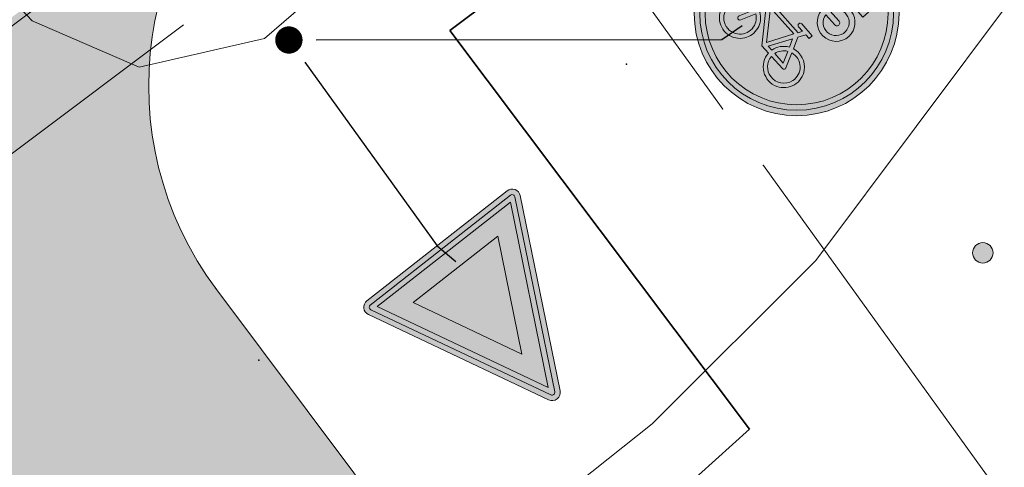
# Model space of a CAD drawing. Header units: metres. Extents: x 163628 to 168255, y 402691 to 405367.
# Tile 53 of 256: x 164804.68 to 164811.89, y 403554.81 to 403558.09. Entities that reach past the tile are written whole.
import ezdxf
from ezdxf import colors
from ezdxf.entities.mleader import LeaderData, LeaderLine
from ezdxf.math import Vec2, Vec3

# ---------------------------------------------------------------- set-up
doc = ezdxf.new("R2010")
doc.units = ezdxf.units.M
doc.layers.add('X-CA190022.004-UO-ARC_Arcering$0$N-WE-VH-VERHARDING_ASFALT_ZWART-OPBOUW 1', color=250, linetype='Continuous', lineweight=0, transparency=0.5)
for name, color, linetype, lineweight in [('X-CA190022.004-UO-BBM_bebording bebakening markering_v0.1$0$N-WE-VW-VERKEERSTEKEN_BORD_B-S', 7, 'Continuous', 25), ('X-CA190022.004-UO-BBM_bebording bebakening markering_v0.1$0$N-WE-VW-VERKEERSTEKEN_BORD_G-S', 7, 'Continuous', 25), ('X-CA190022.004-UO-BBM_bebording bebakening markering_v0.1$0$VERKEERSBORDPAAL', 7, 'Continuous', 25), ('X-CA190022.004-UO-BBM_bebording bebakening markering_v0.1$0$X-XX-AL-T25', 7, 'Continuous', 25), ('X-CA190022.004-UO-DTM inmeting_v0.1$0$B-WE-IE-MEUBILAIR_WEGMEUBILAIR-S', 246, 'Continuous', 0), ('X-CA190022.004-UO-DTM inmeting_v0.1$0$B-WE-OG-HOOGTEPUNT-S', 246, 'Continuous', 0), ('X-CA190022.004-UO-DTM inmeting_v0.1$0$B-WE-VH-VERHARDING_ASFALT-G', 246, 'Continuous', 0), ('X-CA190022.004-UO-DWM_Snelfietsroute$0$N-WE-VH-KANTVERHARDING-G', 7, 'Continuous', 20), ('X-CA190022.004-UO-DWM_Snelfietsroute$0$N-WE-VW-MARKERING_DWARS_DRIEHOEK_5050-G', 7, 'X-CA190022.004-UO-DWM_Snelfietsroute$0$VW-HAAIETAND50-L-N', 20), ('X-CA190022.004-UO-DWM_Snelfietsroute$0$N-WE-VW-MARKERING_DWARS_OVERSTEEK_BLOKSTREEP50-G', 7, 'X-CA190022.004-UO-DWM_Snelfietsroute$0$VW-BLOK50-N', 20), ('X-CA190022.004-UO-GZM_Werkgrens_v0.1$0$N-WE-KG-GRENS_SYSTEEMGRENS-G', 7, 'X-CA190022.004-UO-GZM_Werkgrens_v0.1$0$KG-OG', 35), ('X-CA190022.004-UO-KAD_Percelen$0$B-WE-KG-GRENS_PERCEEL-GV', 150, 'Continuous', 9)]:
    doc.layers.add(name, color=color, linetype=linetype, lineweight=lineweight)
doc.layers.add('X-CA190022.004-UO-DTM inmeting_v0.1$0$X-XX-AL-MEETPUNT-S', color=246, linetype='Continuous', lineweight=0, plot=False)
doc.styles.add('X-CA190022.004-UO-BBM_bebording bebakening markering_v0.1$0$NLCS-ISO-M200-T25', font='NLCS-ISO.ttf', dxfattribs={"height": 0.5})
doc.linetypes.add('X-CA190022.004-UO-DWM_Snelfietsroute$0$VW-BLOK50-N', pattern='A,0,-0.5,[148,NLCS.SHX,S=1,R=0,X=-0.5,Y=0],-0.5', length=1)
doc.linetypes.add('X-CA190022.004-UO-DWM_Snelfietsroute$0$VW-HAAIETAND50-L-N', pattern='A,0,-0.5,[150,NLCS.SHX,S=1,R=0,X=-0.625,Y=-0.25],-0.5', length=1)
doc.linetypes.add('X-CA190022.004-UO-GZM_Werkgrens_v0.1$0$KG-OG', pattern='A,5.5,-1.5,[2,NLCS.SHX,S=0.5,R=0,X=0,Y=0],-1.5', length=8.5)

# ---------------------------------------------------------------- blocks, each defined once
blk = doc.blocks.new('X-CA190022.004-UO-DTM inmeting_v0.1$0$punt')
at = {"color": 0, "lineweight": -2}
blk.add_line((0, 0), (0, 0), dxfattribs=at)
blk = doc.blocks.new('X-CA190022.004-UO-DTM inmeting_v0.1$0$SOG-HOOGTEPUNT-SO')
for p, q in [((-0.5, 0), (0.5, 0)), ((0, 0.5), (0, -0.5))]:
    blk.add_line(p, q)
blk = doc.blocks.new('X-CA190022.004-UO-DTM inmeting_v0.1$0$SIE-WEG_PAAL_ALGEMEEN_TYPE_01')
h = blk.add_hatch(color=256)
edge = h.paths.add_edge_path()
edge.add_arc((2.273736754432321e-16, 0), 0.1875, 0, 360)
at = {"ltscale": 0.5}
blk.add_circle((2.273736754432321e-16, 0), 0.1875, dxfattribs=at)
blk = doc.blocks.new('X-CA190022.004-UO-BBM_bebording bebakening markering_v0.1$0$_Dot')
at = {"color": 0, "linetype": 'ByBlock', "const_width": 0.5}
blk.add_lwpolyline([(-0.25, 0, 1), (0.25, 0, 1)], format="xyb", close=True, dxfattribs=at)
blk = doc.blocks.new('X-CA190022.004-UO-BBM_bebording bebakening markering_v0.1$0$N-SVW-VERKEERSTEKEN_BORD_B06-SO')
at = {"true_color": 0xff0000}
h = blk.add_hatch(color=1, dxfattribs=at)
h.dxf.hatch_style = 1
h.paths.add_polyline_path([(-3.532917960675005, 3.130425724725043), (-0.2683281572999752, -3.398753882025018, 0.2840790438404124), (-1.034694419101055e-16, -3.564589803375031), (-7.897650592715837e-17, -3.36458980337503, -0.2840790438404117), (-0.08944271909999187, -3.309311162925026), (-3.354032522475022, 3.219868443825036, -0.55753651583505), (-3.26458980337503, 3.364589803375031), (7.451103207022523e-16, 3.36458980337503), (7.140921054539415e-16, 3.56458980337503), (-3.26458980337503, 3.564589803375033, 0.5575365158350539)])
at = {"true_color": 0xffffff}
h = blk.add_hatch(color=7, dxfattribs=at)
h.dxf.hatch_style = 1
h.paths.add_polyline_path([(-0.08944271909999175, -3.309311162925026, 0.2840790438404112), (-1.89998808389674e-16, -3.36458980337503), (-3.724130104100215e-16, -3.04098300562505), (-3.10278640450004, 3.164589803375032), (3.875504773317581e-16, 3.164589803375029), (4.120434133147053e-16, 3.36458980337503), (-3.26458980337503, 3.364589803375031, 0.5575365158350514), (-3.354032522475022, 3.219868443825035)])
at = {"true_color": 0xff0000}
h = blk.add_hatch(color=1, dxfattribs=at)
h.dxf.hatch_style = 1
h.paths.add_polyline_path([(7.451103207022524e-16, 3.364589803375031), (3.264589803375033, 3.36458980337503, -0.5575365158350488), (3.354032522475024, 3.219868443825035), (0.08944271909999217, -3.309311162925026, -0.2840790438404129), (-7.897650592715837e-17, -3.36458980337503), (-1.034694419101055e-16, -3.564589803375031, 0.2840790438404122), (0.2683281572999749, -3.398753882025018), (3.532917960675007, 3.130425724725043, 0.5575365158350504), (3.264589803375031, 3.56458980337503), (7.696032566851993e-16, 3.56458980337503)])
at = {"true_color": 0xffffff}
h = blk.add_hatch(color=7, dxfattribs=at)
h.dxf.hatch_style = 1
h.paths.add_polyline_path([(-1.503684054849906e-16, -3.040983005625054), (-1.89998808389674e-16, -3.36458980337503, 0.2840790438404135), (0.08944271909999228, -3.309311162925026), (3.354032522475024, 3.219868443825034, 0.5575365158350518), (3.264589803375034, 3.36458980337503), (6.340880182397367e-16, 3.364589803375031), (6.095950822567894e-16, 3.164589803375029), (3.102786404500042, 3.164589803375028)])
at = {"true_color": 0xff0000}
h = blk.add_hatch(color=1, dxfattribs=at)
h.dxf.hatch_style = 1
h.paths.add_polyline_path([(-3.93461030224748e-17, -3.040983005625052), (1.523414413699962e-16, -1.475735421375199), (-1.970162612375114, 2.46458980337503), (6.348921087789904e-16, 2.46458980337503), (7.206173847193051e-16, 3.164589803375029), (-3.102786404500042, 3.164589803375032)], flags=17)
h = blk.add_hatch(color=1, dxfattribs=at)
h.dxf.hatch_style = 1
h.paths.add_polyline_path([(1.616504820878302e-17, -3.040983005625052), (3.102786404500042, 3.164589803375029), (7.761285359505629e-16, 3.164589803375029), (7.459144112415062e-16, 2.46458980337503), (1.970162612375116, 2.464589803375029), (1.523414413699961e-16, -1.4757354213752)], flags=17)
at = {"true_color": 0xffffff}
h = blk.add_hatch(color=7, dxfattribs=at)
h.dxf.hatch_style = 1
h.paths.add_polyline_path([(2.220446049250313e-16, -1.475735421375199), (1.970162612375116, 2.46458980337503), (-1.970162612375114, 2.464589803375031)])
at = {"color": 1, "lineweight": 0, "true_color": 0xff0000}
blk.add_lwpolyline([(-3.532917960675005, 3.130425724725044), (-0.2683281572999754, -3.398753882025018, 0.6180339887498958), (0.2683281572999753, -3.398753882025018), (3.532917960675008, 3.130425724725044, 0.5575365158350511), (3.26458980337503, 3.56458980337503), (-3.26458980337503, 3.564589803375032, 0.5575365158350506)], format="xyb", close=True, dxfattribs=at)
at = {"color": 7, "lineweight": 0, "true_color": 0xffffff}
blk.add_lwpolyline([(-3.354032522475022, 3.219868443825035), (-0.08944271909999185, -3.309311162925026, 0.6180339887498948), (0.08944271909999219, -3.309311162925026), (3.354032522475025, 3.219868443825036, 0.5575365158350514), (3.264589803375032, 3.36458980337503), (-3.26458980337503, 3.364589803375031, 0.5575365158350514)], format="xyb", close=True, dxfattribs=at)
for points in [[(-3.102786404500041, 3.164589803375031), (1.96576289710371e-16, -3.040983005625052), (3.102786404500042, 3.164589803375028)], [(-1.970162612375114, 2.46458980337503), (3.882638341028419e-16, -1.475735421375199), (1.970162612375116, 2.464589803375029)]]:
    blk.add_lwpolyline(points, close=True, dxfattribs=at)
blk = doc.blocks.new('X-CA190022.004-UO-BBM_bebording bebakening markering_v0.1$0$N-SVW-VERKEERSTEKEN_BORD_G12A-SO')
at = {"true_color": 0x007dc8}
h = blk.add_hatch(color=152, dxfattribs=at)
h.dxf.hatch_style = 1
h.paths.add_polyline_path([(3.356918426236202, 1.154815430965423), (3.546040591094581, 1.219875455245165, 0.5778775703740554), (-2.833352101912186, 2.456545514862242), (-2.682239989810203, 2.325529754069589, -0.5778775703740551)])
h = blk.add_hatch(color=152, dxfattribs=at)
h.dxf.hatch_style = 1
h.paths.add_polyline_path([(-3.35, 0, 1), (3.35, 0, 1)])
h.paths.add_polyline_path([(-0.05489022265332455, 1.663209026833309), (-0.2368011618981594, 1.958814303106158, 0.2553060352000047), (-0.3137206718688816, 2.000828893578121), (-0.7132546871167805, 2.000828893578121), (-0.6119572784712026, 2.237174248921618, -0.3183027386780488), (-0.4769093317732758, 2.332838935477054), (-0.2574392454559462, 2.332838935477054), (-0.2574392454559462, 2.546676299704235), (-0.5331907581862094, 2.546676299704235, 0.3213273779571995), (-0.7639033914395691, 2.411628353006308), (-1.157804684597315, 1.528161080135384), (-1.287219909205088, 1.550646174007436), (-1.287219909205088, 1.719490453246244, 0.1068023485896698), (-1.664245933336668, 1.651943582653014), (-1.591112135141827, 1.494364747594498, 0.6710616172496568), (-1.655304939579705, 0.2490095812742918, 0.9483494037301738), (-0.9608425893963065, 1.449348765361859), (-0.8201619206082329, 1.775726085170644), (-0.2524832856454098, 0.8483395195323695, 0.2610761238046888), (-0.09990620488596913, 0.7628435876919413), (0.5247306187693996, 0.7628435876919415, 0.9315490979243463), (1.903419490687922, 0.8585082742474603, 0.9228273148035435), (0.5303633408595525, 0.9710711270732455), (0.00124606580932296, 0.9710710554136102, -0.2552017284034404), (-0.12239129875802, 1.038572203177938), (-0.2236887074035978, 1.196151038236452), (-0.04952293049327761, 1.572598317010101, 0.2513456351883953)], flags=16)
h.paths.add_polyline_path([(-1.234402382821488, 1.333895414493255), (-1.443895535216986, 0.8789584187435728, 1), (-1.254757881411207, 0.7918627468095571), (-1.045264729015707, 1.246799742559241, -0.8633696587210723), (-1.520287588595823, 0.4252713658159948, -0.929508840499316)], flags=0)
h.paths.add_polyline_path([(0.5190978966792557, 2.000828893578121), (1.717722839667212, 2.000828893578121), (1.717722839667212, 1.719490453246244), (1.16621981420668, 1.719490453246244, 0.1366086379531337), (0.7054305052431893, 1.559138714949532, -0.4856487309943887), (0.5866447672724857, 1.584396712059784), (0.4433471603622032, 1.890461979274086, -0.5265277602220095)], flags=16)
h.paths.add_polyline_path([(-0.5556418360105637, 0.04230770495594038), (-0.3305959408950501, 0.04254207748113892), (-0.3305959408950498, -0.1149909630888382), (-0.5275580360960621, -0.1149909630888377, 0.3458606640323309), (-0.6513101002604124, -0.1901433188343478), (-0.7413954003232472, -0.4301486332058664), (0.564113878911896, -0.4301486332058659), (0.6372934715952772, -0.2725697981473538), (0.4122135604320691, -0.2725697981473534, -1), (0.4122135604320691, -0.1149909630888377), (0.9917886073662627, -0.1149909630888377), (0.9917886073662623, -0.2725697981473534), (0.8060919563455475, -0.2725697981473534), (0.6823094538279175, -0.5482984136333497), (0.8904911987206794, -0.9534422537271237, -0.3180092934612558), (1.737378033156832, -1.177270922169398, -0.4761740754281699), (1.514794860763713, -2.321085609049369, -0.5293484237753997), (0.4009481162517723, -1.735657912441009), (0.04077446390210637, -1.735657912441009), (-0.8539353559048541, -0.7452605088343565), (-0.9327247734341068, -0.975973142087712, -0.427470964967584), (-0.5950982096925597, -2.017348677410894, -0.4733002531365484), (-1.738981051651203, -2.240034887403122, -0.7942654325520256), (-1.079015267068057, -0.9196917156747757), (-0.8089193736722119, -0.148787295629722, -0.3343475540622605)], flags=16)
h.paths.add_polyline_path([(1.689078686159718, 0.8832194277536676, -0.929508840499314), (0.7441778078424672, 0.7628435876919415), (1.245032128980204, 0.7628435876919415, 1), (1.245032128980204, 0.9710711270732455), (0.7441778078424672, 0.9710711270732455, -0.8633696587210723)], flags=0)
h.paths.add_polyline_path([(-0.7864113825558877, -0.5820489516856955), (0.4909800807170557, -0.5820489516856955), (0.06330535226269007, -1.527430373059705)], flags=0)
h.paths.add_polyline_path([(-1.135296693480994, -1.07727055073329), (-1.332258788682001, -1.634360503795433, 1.053204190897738), (-1.180312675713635, -1.679376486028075), (-0.988983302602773, -1.12791925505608, -0.5422541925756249), (-0.8795759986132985, -2.11751120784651, -0.6326380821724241), (-1.855575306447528, -1.6568455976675, -0.4799026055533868)], flags=0)
h.paths.add_polyline_path([(0.5979102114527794, -0.7283623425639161), (0.7498105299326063, -1.020989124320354, 0.2341669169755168), (0.4009481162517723, -1.578079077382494), (0.2096187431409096, -1.578079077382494)], flags=0)
h.paths.add_polyline_path([(0.8229901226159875, -1.167302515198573), (1.036804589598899, -1.578079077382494), (0.564113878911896, -1.578079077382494, -0.2160576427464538)], flags=0)
h.paths.add_polyline_path([(0.9636707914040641, -1.094122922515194, -0.5642606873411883), (1.744430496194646, -1.74783627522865, -0.3964878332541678), (1.099204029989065, -2.250804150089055, -0.3501344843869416), (0.564113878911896, -1.735657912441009), (1.166219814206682, -1.735657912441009, 0.5661508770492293), (1.233766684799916, -1.623095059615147)], flags=0)
at = {"true_color": 0xffffff}
h = blk.add_hatch(color=7, dxfattribs=at)
h.dxf.hatch_style = 1
h.paths.add_polyline_path([(-2.682239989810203, 2.325529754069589), (-2.531127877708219, 2.194513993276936, -0.5778775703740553), (3.167796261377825, 1.089755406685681), (3.356918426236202, 1.154815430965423, 0.5778775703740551)])
h = blk.add_hatch(color=7, dxfattribs=at)
h.dxf.hatch_style = 1
h.paths.add_polyline_path([(-0.05489022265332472, 1.663209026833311), (-0.2368011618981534, 1.958814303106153, 0.2553060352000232), (-0.3137206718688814, 2.000828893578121), (-0.713254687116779, 2.00082889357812), (-0.6119572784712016, 2.237174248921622, -0.3183027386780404), (-0.4769093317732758, 2.332838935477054), (-0.257439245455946, 2.332838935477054), (-0.257439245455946, 2.546676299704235), (-0.5331907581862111, 2.546676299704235, 0.3213273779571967), (-0.7639033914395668, 2.411628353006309), (-1.157804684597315, 1.528161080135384), (-1.287219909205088, 1.550646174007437), (-1.287219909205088, 1.719490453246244, 0.1068023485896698), (-1.664245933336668, 1.651943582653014), (-1.591112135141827, 1.494364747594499, 0.671061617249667), (-1.65530493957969, 0.2490095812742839, 0.9483494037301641), (-0.9608425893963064, 1.449348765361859), (-0.8201619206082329, 1.775726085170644), (-0.2518065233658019, 0.8472428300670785, 0.2591533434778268), (-0.09990620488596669, 0.7628435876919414), (0.5247306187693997, 0.7628435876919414, 0.9315490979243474), (1.903419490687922, 0.8585082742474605, 0.9228273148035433), (0.5303633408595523, 0.9710711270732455), (0.001391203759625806, 0.9710711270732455, -0.2554646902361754), (-0.1223912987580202, 1.038572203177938), (-0.2236887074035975, 1.196151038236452), (-0.04925750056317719, 1.573177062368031, 0.2495832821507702)])
h.paths.add_polyline_path([(-1.520287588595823, 0.425271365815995, -0.9295088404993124), (-1.234402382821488, 1.333895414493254), (-1.443895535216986, 0.8789584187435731, 1), (-1.254757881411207, 0.7918627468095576), (-1.045264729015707, 1.246799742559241, -0.8633696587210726)], flags=16)
h.paths.add_polyline_path([(1.689078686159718, 0.8832194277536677, -0.9295088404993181), (0.744177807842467, 0.7628435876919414), (1.245032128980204, 0.7628435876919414, 1), (1.245032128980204, 0.9710711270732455), (0.744177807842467, 0.9710711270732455, -0.8633696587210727)], flags=16)
at = {"true_color": 0x007dc8}
h = blk.add_hatch(color=152, dxfattribs=at)
h.dxf.hatch_style = 1
h.paths.add_polyline_path([(-2.682239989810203, 2.325529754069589), (-2.833352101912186, 2.456545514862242, 0.1804943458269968), (-3.75, 0, 0.4142135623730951), (0, -3.75), (0, -3.55, -0.4142135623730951), (-3.55, 0, -0.1804943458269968)])
at = {"true_color": 0xffffff}
h = blk.add_hatch(color=7, dxfattribs=at)
h.dxf.hatch_style = 1
h.paths.add_polyline_path([(-3.35, 0, -0.1804943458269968), (-2.531127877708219, 2.194513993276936), (-2.682239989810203, 2.325529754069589, 0.1804943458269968), (-3.55, 0, 0.4142135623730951), (0, -3.55), (0, -3.35, -0.4142135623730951)])
h = blk.add_hatch(color=7, dxfattribs=at)
h.dxf.hatch_style = 1
h.paths.add_polyline_path([(1.166219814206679, 1.719490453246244), (1.717722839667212, 1.719490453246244), (1.717722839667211, 2.000828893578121), (0.5190978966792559, 2.000828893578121, 0.5721557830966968), (0.4481691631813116, 1.880162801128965), (0.5866447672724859, 1.584396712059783, 0.4363209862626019), (0.6951614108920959, 1.551910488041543, -0.1401265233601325)])
at = {"true_color": 0x007dc8}
h = blk.add_hatch(color=152, dxfattribs=at)
h.dxf.hatch_style = 1
h.paths.add_polyline_path([(-1.045264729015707, 1.246799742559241), (-1.254757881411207, 0.7918627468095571, -1), (-1.443895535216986, 0.8789584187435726), (-1.234402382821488, 1.333895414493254, 0.9295088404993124), (-1.520287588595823, 0.425271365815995, 0.8633696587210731)])
h = blk.add_hatch(color=152, dxfattribs=at)
h.dxf.hatch_style = 1
h.paths.add_polyline_path([(3.75, 0, 0.08302223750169), (3.546040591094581, 1.219875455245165), (3.356918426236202, 1.154815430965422, -0.08302223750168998), (3.55, 0, -0.4142135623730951), (0, -3.55), (0, -3.75, 0.4142135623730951)])
at = {"true_color": 0xffffff}
h = blk.add_hatch(color=7, dxfattribs=at)
h.dxf.hatch_style = 1
h.paths.add_polyline_path([(3.356918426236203, 1.154815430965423), (3.167796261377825, 1.08975540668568, -0.08302223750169), (3.35, 0, -0.4142135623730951), (0, -3.35), (0, -3.55, 0.4142135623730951), (3.55, 0, 0.08302223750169)])
at = {"true_color": 0x007dc8}
h = blk.add_hatch(color=152, dxfattribs=at)
h.dxf.hatch_style = 1
h.paths.add_polyline_path([(0.744177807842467, 0.9710711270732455), (1.245032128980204, 0.9710711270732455, -1), (1.245032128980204, 0.7628435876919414), (0.744177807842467, 0.7628435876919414, 0.9295088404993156), (1.689078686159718, 0.8832194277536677, 0.8633696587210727)])
at = {"true_color": 0xffffff}
h = blk.add_hatch(color=7, dxfattribs=at)
h.dxf.hatch_style = 1
h.paths.add_polyline_path([(0.6823094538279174, -0.5482984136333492), (0.8060919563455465, -0.2725697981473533), (0.9917886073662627, -0.2725697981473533), (0.9917886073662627, -0.1149909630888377), (0.412213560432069, -0.1149909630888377, 1), (0.412213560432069, -0.2725697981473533), (0.6372934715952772, -0.2725697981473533), (0.5641138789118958, -0.4301486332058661), (-0.7413954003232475, -0.4301486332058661), (-0.6513101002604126, -0.190143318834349, -0.3458606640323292), (-0.5275580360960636, -0.1149909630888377), (-0.3305959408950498, -0.1149909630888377), (-0.3305959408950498, 0.04254207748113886), (-0.5556418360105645, 0.04230770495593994, 0.3343475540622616), (-0.8089193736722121, -0.1487872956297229), (-1.079015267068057, -0.9196917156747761, 0.7942654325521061), (-1.738981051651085, -2.240034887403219, 0.4733002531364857), (-0.5950982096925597, -2.017348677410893, 0.427470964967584), (-0.932724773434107, -0.9759731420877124), (-0.853935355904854, -0.7452605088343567), (0.04077446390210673, -1.735657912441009), (0.4009481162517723, -1.735657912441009, 0.5293484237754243), (1.514794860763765, -2.321085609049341, 0.4761740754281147), (1.73737803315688, -1.177270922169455, 0.3180092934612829), (0.8904911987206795, -0.9534422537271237)])
h.paths.add_polyline_path([(-0.7864113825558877, -0.5820489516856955), (0.4909800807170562, -0.5820489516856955), (0.06330535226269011, -1.527430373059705)], flags=16)
h.paths.add_polyline_path([(-0.9889833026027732, -1.127919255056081, -0.5422541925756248), (-0.8795759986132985, -2.117511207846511, -0.6326380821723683), (-1.855575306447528, -1.656845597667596, -0.479902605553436), (-1.135296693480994, -1.07727055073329), (-1.332258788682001, -1.634360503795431, 1.053204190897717), (-1.180312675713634, -1.679376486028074)], flags=16)
h.paths.add_polyline_path([(0.5979102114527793, -0.7283623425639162), (0.7498105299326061, -1.020989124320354, 0.2341669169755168), (0.4009481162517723, -1.578079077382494), (0.2096187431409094, -1.578079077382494)], flags=16)
h.paths.add_polyline_path([(0.822990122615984, -1.167302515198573), (1.036804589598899, -1.578079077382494), (0.5641138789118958, -1.578079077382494, -0.2160576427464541)], flags=16)
h.paths.add_polyline_path([(0.5641138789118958, -1.735657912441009), (1.166219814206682, -1.735657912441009, 0.566150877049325), (1.233766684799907, -1.623095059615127), (0.9636707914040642, -1.094122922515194, -0.5642606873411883), (1.744430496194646, -1.74783627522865, -0.3964878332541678), (1.099204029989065, -2.250804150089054, -0.3501344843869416)], flags=16)
at = {"true_color": 0x007dc8}
h = blk.add_hatch(color=152, dxfattribs=at)
h.dxf.hatch_style = 1
h.paths.add_polyline_path([(-0.7864113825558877, -0.5820489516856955), (0.06330535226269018, -1.527430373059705), (0.490980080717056, -0.5820489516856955)])
h = blk.add_hatch(color=152, dxfattribs=at)
h.dxf.hatch_style = 1
h.paths.add_polyline_path([(-1.332258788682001, -1.634360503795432), (-1.135296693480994, -1.07727055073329, 0.479902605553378), (-1.855575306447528, -1.656845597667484, 0.6326380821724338), (-0.8795759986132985, -2.117511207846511, 0.5422541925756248), (-0.9889833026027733, -1.12791925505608), (-1.180312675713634, -1.679376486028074, -1.053204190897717)])
h = blk.add_hatch(color=152, dxfattribs=at)
h.dxf.hatch_style = 1
h.paths.add_polyline_path([(0.2096187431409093, -1.578079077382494), (0.4009481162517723, -1.578079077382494, -0.2341669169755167), (0.7498105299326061, -1.020989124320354), (0.5979102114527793, -0.7283623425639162)])
h = blk.add_hatch(color=152, dxfattribs=at)
h.dxf.hatch_style = 1
h.paths.add_polyline_path([(1.744430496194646, -1.74783627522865, 0.5642606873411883), (0.9636707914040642, -1.094122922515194), (1.233766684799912, -1.623095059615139, -0.5661508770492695), (1.166219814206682, -1.735657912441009), (0.5641138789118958, -1.735657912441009, 0.3501344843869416), (1.099204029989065, -2.250804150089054, 0.3964878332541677)])
h = blk.add_hatch(color=152, dxfattribs=at)
h.dxf.hatch_style = 1
h.paths.add_polyline_path([(1.036804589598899, -1.578079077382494), (0.8229901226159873, -1.167302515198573, 0.2160576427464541), (0.5641138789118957, -1.578079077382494)])
at = {"color": 7, "lineweight": 0, "true_color": 0xffffff}
for points in [[(0.5303633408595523, 0.9710711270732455, -0.9228273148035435), (1.903419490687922, 0.8585082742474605, -0.931549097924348), (0.5247306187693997, 0.7628435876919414), (-0.09990620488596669, 0.7628435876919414, -0.2591533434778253), (-0.2518065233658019, 0.8472428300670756), (-0.8201619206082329, 1.775726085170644), (-0.9608425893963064, 1.449348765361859, -0.9483494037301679), (-1.655304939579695, 0.2490095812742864, -0.6710616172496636), (-1.591112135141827, 1.494364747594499), (-1.664245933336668, 1.651943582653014, -0.1068023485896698), (-1.287219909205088, 1.719490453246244), (-1.287219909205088, 1.550646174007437), (-1.157804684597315, 1.528161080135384), (-0.7639033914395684, 2.411628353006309, -0.3213273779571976), (-0.5331907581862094, 2.546676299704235), (-0.257439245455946, 2.546676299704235), (-0.257439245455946, 2.332838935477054), (-0.4769093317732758, 2.332838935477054, 0.3183027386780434), (-0.6119572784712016, 2.237174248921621), (-0.7132546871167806, 2.000828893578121), (-0.3137206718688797, 2.000828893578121, -0.2655979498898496), (-0.2349541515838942, 1.955812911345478), (-0.05489022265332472, 1.663209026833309, -0.2495832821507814), (-0.04925750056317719, 1.573177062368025), (-0.2236887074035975, 1.196151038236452), (-0.1223912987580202, 1.038572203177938, 0.2554646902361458), (0.001391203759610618, 0.9710711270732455)], [(1.717722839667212, 2.000828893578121), (0.5190978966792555, 2.000828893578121, 0.5265277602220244), (0.4433471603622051, 1.890461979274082), (0.5866447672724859, 1.584396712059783, 0.4856487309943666), (0.7054305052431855, 1.559138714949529, -0.1366086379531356), (1.166219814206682, 1.719490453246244), (1.717722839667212, 1.719490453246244)], [(-1.045264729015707, 1.246799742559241, -0.8633696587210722), (-1.520287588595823, 0.425271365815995, -0.9295088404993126), (-1.234402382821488, 1.333895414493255), (-1.443895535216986, 0.8789584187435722, 0.9999999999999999), (-1.254757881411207, 0.7918627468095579)], [(0.744177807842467, 0.9710711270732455, -0.8633696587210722), (1.689078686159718, 0.8832194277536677, -0.9295088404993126), (0.744177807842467, 0.7628435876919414), (1.245032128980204, 0.7628435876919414, 0.9999999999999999), (1.245032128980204, 0.9710711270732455)], [(0.6823094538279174, -0.5482984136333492), (0.8060919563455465, -0.2725697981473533), (0.9917886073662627, -0.2725697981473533), (0.9917886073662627, -0.1149909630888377), (0.412213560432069, -0.1149909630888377, 0.9999999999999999), (0.412213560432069, -0.2725697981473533), (0.6372934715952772, -0.2725697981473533), (0.5641138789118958, -0.4301486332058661), (-0.7413954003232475, -0.4301486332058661), (-0.6513101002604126, -0.1901433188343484, -0.3458606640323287), (-0.5275580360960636, -0.1149909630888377), (-0.3305959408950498, -0.1149909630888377), (-0.3305959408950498, 0.04254207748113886), (-0.5556418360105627, 0.04230770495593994, 0.3343475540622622), (-0.8089193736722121, -0.1487872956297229), (-1.079015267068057, -0.9196917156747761, 0.7942654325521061), (-1.738981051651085, -2.240034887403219, 0.4733002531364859), (-0.5950982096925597, -2.017348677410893, 0.4274709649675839), (-0.932724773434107, -0.9759731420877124), (-0.853935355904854, -0.7452605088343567), (0.04077446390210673, -1.735657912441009), (0.4009481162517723, -1.735657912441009, 0.5293484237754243), (1.514794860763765, -2.321085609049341, 0.4761740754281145), (1.73737803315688, -1.177270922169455, 0.3180092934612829), (0.8904911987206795, -0.9534422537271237)], [(-0.9889833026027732, -1.12791925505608, -0.5422541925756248), (-0.8795759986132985, -2.117511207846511, -0.6326380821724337), (-1.855575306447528, -1.656845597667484, -0.479902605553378), (-1.135296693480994, -1.07727055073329), (-1.332258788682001, -1.634360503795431, 1.053204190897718), (-1.180312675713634, -1.679376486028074)], [(0.5979102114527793, -0.7283623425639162), (0.2096187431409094, -1.578079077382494), (0.4009481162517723, -1.578079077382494, -0.2341669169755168), (0.7498105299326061, -1.020989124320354)], [(0.9636707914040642, -1.094122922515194, -0.5642606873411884), (1.744430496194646, -1.74783627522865, -0.3964878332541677), (1.099204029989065, -2.250804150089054, -0.3501344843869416), (0.5641138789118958, -1.735657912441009), (1.166219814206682, -1.735657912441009, 0.5661508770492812), (1.233766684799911, -1.623095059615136)], [(1.036804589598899, -1.578079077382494), (0.8229901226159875, -1.167302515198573, 0.2160576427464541), (0.5641138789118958, -1.578079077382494)]]:
    blk.add_lwpolyline(points, format="xyb", close=True, dxfattribs=at)
blk.add_lwpolyline([(0.4909800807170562, -0.5820489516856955), (-0.7864113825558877, -0.5820489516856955), (0.06330535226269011, -1.527430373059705)], close=True, dxfattribs=at)
at = {"color": 152, "lineweight": 0, "true_color": 0x007dc8}
blk.add_circle((0, 0), 3.75, dxfattribs=at)
at = {"color": 7, "lineweight": 0, "true_color": 0xffffff}
for radius in [3.55, 3.35]:
    blk.add_circle((0, 0), radius, dxfattribs=at)

msp = doc.modelspace()

# ---------------------------------------------------------------- hatches: boundary and pattern name
at = {"layer": 'X-CA190022.004-UO-ARC_Arcering$0$N-WE-VH-VERHARDING_ASFALT_ZWART-OPBOUW 1'}
h = msp.add_hatch(color=256, dxfattribs=at)
h.dxf.hatch_style = 1
edge = h.paths.add_edge_path()
edge.add_line((164807.802, 403553.866), (164806.1355930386, 403556.0912021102))
edge.add_arc((164808.1221869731, 403557.6089124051), 2.499999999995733, 126.82872559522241, 217.3789630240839, ccw=False)
edge.add_line((164806.623624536, 403559.6099897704), (164799.4081062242, 403554.2064482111))
edge.add_arc((164800.9066686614, 403552.2053708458), 2.500000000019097, 36.690919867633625, 126.82872559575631, ccw=False)
edge.add_line((164802.9113445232, 403553.6991160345), (164804.4015121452, 403551.6992414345))
edge.add_line((164804.4015121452, 403551.6992414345), (164807.381, 403547.69))
edge.add_line((164807.381, 403547.69), (164810.555, 403550.158))
edge.add_line((164810.555, 403550.158), (164809.1099317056, 403552.1080814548))
edge.add_line((164809.1099317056, 403552.1080814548), (164808.5142062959, 403552.9112909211))
edge.add_line((164808.5142062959, 403552.9112909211), (164807.802, 403553.866))

# ---------------------------------------------------------------- linework, layer by layer
at = {"layer": 'X-CA190022.004-UO-DTM inmeting_v0.1$0$B-WE-VH-VERHARDING_ASFALT-G'}
for points in [[(164792.9920000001, 403573.977, 10.108), (164795.304, 403570.6209999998, 10.016), (164798.5320000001, 403566.2910000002, 9.867), (164801.8149999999, 403561.9220000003, 9.769), (164804.1899999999, 403558.6949999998, 9.703), (164804.7680000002, 403558.0819999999, 9.692), (164805.5520000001, 403557.7429999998, 9.674), (164806.4700000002, 403557.9539999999, 9.648), (164808.3820000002, 403559.6039999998, 9.595), (164809.3599999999, 403560.5109999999, 9.573), (164811.2949999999, 403564.0699999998, 9.523), (164812.7170000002, 403568.5580000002, 9.471)], [(164816.6039999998, 403541.9879999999, 9.39), (164811.8870000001, 403548.4109999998, 9.533), (164808.355, 403553.0210000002, 9.627), (164808.2060000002, 403553.8879999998, 9.631), (164808.5449999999, 403554.52, 9.624), (164809.3109999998, 403555.128, 9.616), (164810.5099999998, 403556.327, 9.595), (164811.9789999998, 403558.2930000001, 9.587), (164814.372, 403562.6030000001, 9.551), (164816.0619999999, 403567.497, 9.508)]]:
    msp.add_polyline3d(points, dxfattribs=at)
at = {"layer": 'X-CA190022.004-UO-DWM_Snelfietsroute$0$N-WE-VH-KANTVERHARDING-G', "flags": 128}
msp.add_lwpolyline([(164810.555, 403550.158), (164809.1099317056, 403552.1080814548), (164808.5142062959, 403552.9112909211), (164807.802, 403553.866), (164806.1068128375, 403556.1296331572)], dxfattribs=at)
at = {"layer": 'X-CA190022.004-UO-DWM_Snelfietsroute$0$N-WE-VH-KANTVERHARDING-G'}
msp.add_arc((164808.1221869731, 403557.6089124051), 2.5, 126.8287255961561, 216.8239629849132, dxfattribs=at)
at = {"layer": 'X-CA190022.004-UO-DWM_Snelfietsroute$0$N-WE-VW-MARKERING_DWARS_DRIEHOEK_5050-G', "flags": 128}
msp.add_lwpolyline([(164803.3782972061, 403556.1801745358), (164805.8781812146, 403558.0522822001)], dxfattribs=at)
at = {"layer": 'X-CA190022.004-UO-DWM_Snelfietsroute$0$N-WE-VW-MARKERING_DWARS_OVERSTEEK_BLOKSTREEP50-G', "flags": 128}
msp.add_lwpolyline([(164800.3891823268, 403554.8786879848), (164805.3981083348, 403558.6297615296)], dxfattribs=at)
at = {"layer": 'X-CA190022.004-UO-GZM_Werkgrens_v0.1$0$N-WE-KG-GRENS_SYSTEEMGRENS-G', "ltscale": 0.2, "flags": 128}
msp.add_lwpolyline([(164202.4471839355, 403276.2612616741, -0.007014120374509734), (164204.6842424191, 403278.1944806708), (164207.7316017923, 403280.6309342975), (164216.350955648, 403287.4712219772), (164219.0035534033, 403289.434108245), (164219.3746627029, 403289.7286192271), (164237.1836765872, 403303.1852059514), (164244.5865004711, 403308.605291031), (164248.7299054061, 403311.6378046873), (164253.9774847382, 403315.3666892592), (164261.1754745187, 403320.480446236), (164269.6822113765, 403326.3244647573), (164277.4779943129, 403331.5382684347), (164300.138869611, 403346.1530355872), (164322.9639978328, 403359.9259594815), (164334.0727303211, 403366.2923093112), (164351.6652632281, 403375.7974689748), (164373.7421382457, 403387.5498352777), (164399.9497431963, 403400.4638723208), (164429.2801321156, 403414.7433017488), (164430.1235736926, 403415.1409833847), (164430.9478262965, 403415.506283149), (164431.7770699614, 403415.8458020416), (164432.615246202, 403416.1613381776), (164433.4616619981, 403416.4526584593), (164434.3156183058, 403416.7195497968), (164435.1764106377, 403416.9618192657), (164436.0433296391, 403417.1792942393), (164436.3055164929, 403417.2587681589, -0.09982065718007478), (164451.9815185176, 403417.1790174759, 0.1310872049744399), (164471.5299883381, 403420.9480569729), (164482.532673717, 403426.2434413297), (164490.6930660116, 403418.7998493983), (164492.5861501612, 403419.7065134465), (164495.4035730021, 403416.5299918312, -0.01010042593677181), (164498.0738503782, 403413.5363083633), (164499.3853029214, 403412.0048366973), (164502.2759065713, 403408.6525450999), (164509.274412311, 403412.9480533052), (164511.7682141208, 403416.4610208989), (164509.1861236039, 403420.2014103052, -0.1750361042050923), (164509.3210798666, 403422.1351258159, -0.1801291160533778), (164510.5166693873, 403423.4312866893), (164518.8245311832, 403427.3151248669), (164545.0302416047, 403439.9269191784), (164571.6953268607, 403452.7535489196), (164577.9552917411, 403456.0641072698), (164591.4716804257, 403464.141949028), (164595.4462846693, 403466.1591353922), (164599.4311747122, 403468.181541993), (164600.8539115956, 403468.8630628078), (164605.9399590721, 403471.2415379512), (164622.0164705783, 403477.7583811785), (164627.272938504, 403479.8886915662), (164631.9472826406, 403481.9048786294), (164633.2674407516, 403482.5385622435, 0.08477773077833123), (164642.6089981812, 403485.3796505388), (164759.3320802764, 403541.3864717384), (164770.9742443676, 403544.8150730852), (164773.2724307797, 403545.3968587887), (164787.8865800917, 403542.289629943), (164789.8994408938, 403542.3802139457), (164793.2522167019, 403543.0482871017), (164800.2402211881, 403546.8141014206), (164803.6710322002, 403549.3659814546), (164804.7740494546, 403550.3596960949), (164806.982937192, 403547.3873851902), (164807.9070396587, 403546.1989325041), (164811.8704722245, 403549.2807697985), (164810.9532731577, 403550.4603442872), (164809.5116547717, 403552.4057701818), (164808.342669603, 403553.5746866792), (164810.0239640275, 403555.0893745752), (164807.82693957, 403558.0124714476), (164809.8344029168, 403559.5158162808, 0.08719858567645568), (164816.7069141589, 403566.8332066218, -0.1361886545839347), (164825.1509550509, 403574.2389801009), (164897.951587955, 403609.3404576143), (164931.0926747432, 403625.3204994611), (165054.7836542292, 403684.9604895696), (165123.1554235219, 403717.9264497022), (165148.5663854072, 403730.0329638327), (165175.6541256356, 403740.4784873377), (165188.1464371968, 403744.8235939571), (165187.6324323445, 403748.0918636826), (165185.2580450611, 403754.9315992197), (165180.037890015, 403753.6894865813, 0.02784581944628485), (165177.0513383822, 403752.4655620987), (165119.6977294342, 403725.1406508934), (165051.3091062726, 403692.1665645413), (164927.6180512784, 403632.5265380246), (164894.4771003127, 403616.5465616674), (164821.6764674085, 403581.445084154, 0.1361886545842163), (164810.015649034, 403571.2180636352, -0.08719858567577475), (164805.0390029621, 403565.919263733), (164803.0203514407, 403564.4075403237), (164799.415410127, 403569.2038422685), (164798.6149812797, 403568.6044188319), (164797.8152444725, 403568.0055136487), (164797.2158194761, 403568.8059445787), (164793.3705278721, 403565.9262908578), (164793.9699528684, 403565.1258599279), (164792.3761302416, 403563.932281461), (164795.8845084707, 403559.0636660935, -0.2015476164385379), (164780.0971775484, 403554.0570161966, 0.07565561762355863), (164771.1691888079, 403553.9823458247, -0.009754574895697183), (164764.0749090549, 403552.5358596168), (164754.2863395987, 403547.7986438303), (164747.4743492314, 403544.6063578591), (164708.340445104, 403525.5831572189), (164686.2179063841, 403515.3649846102), (164675.1479613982, 403509.8647663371), (164663.5244613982, 403504.2582663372), (164644.326586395, 403495.0707073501), (164639.4929121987, 403492.7230557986), (164638.2008723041, 403492.1265410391, -0.2018182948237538), (164621.8461223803, 403491.8003317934, 0.2094978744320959), (164598.5804137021, 403490.9733350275), (164556.1572466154, 403470.5661522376), (164536.2994594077, 403461.0079530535), (164516.3183906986, 403451.407959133), (164508.2317351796, 403447.5121291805), (164500.1867564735, 403443.6421835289), (164497.2033634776, 403443.0084814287), (164495.0902549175, 403442.27400261, 0.1307944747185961), (164492.913084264, 403444.8114515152), (164488.4347408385, 403447.8854838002), (164494.8986629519, 403449.8350294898), (164490.3149407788, 403452.2328764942), (164484.4843242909, 403450.5971355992, -0.07642678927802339), (164479.7480917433, 403454.7225616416), (164478.7991556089, 403455.8572518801), (164474.9179570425, 403452.9617439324), (164457.3434499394, 403473.5656706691), (164451.2568614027, 403468.374000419), (164465.5190818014, 403451.6533184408, -0.484296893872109), (164464.8169442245, 403448.1132255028), (164461.4164168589, 403446.3937776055), (164463.8934237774, 403441.7698684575), (164464.9162194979, 403439.6136052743), (164433.0167582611, 403424.6830765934, 0.0516595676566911), (164425.3001219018, 403421.7033575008), (164396.430770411, 403407.6483830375), (164370.0935852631, 403394.670494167), (164347.8842103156, 403382.8475930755), (164330.1818090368, 403373.2830720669), (164318.9080065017, 403366.8221215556), (164295.9033911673, 403352.9408932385), (164273.0860170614, 403338.2251946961), (164265.1933658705, 403332.9466057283), (164256.5935764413, 403327.0386612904), (164249.3435457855, 403321.8879322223), (164244.0502837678, 403318.1265859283), (164239.8604985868, 403315.0601269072), (164232.4089702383, 403309.6043821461), (164214.4760118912, 403296.0541423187), (164201.2887743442, 403285.5887988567, 0.01213108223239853), (164197.4136132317, 403282.3572203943)], format="xyb", close=True, dxfattribs=at)
at = {"layer": 'X-CA190022.004-UO-KAD_Percelen$0$B-WE-KG-GRENS_PERCEEL-GV', "flags": 128}
msp.add_lwpolyline([(164812.884, 403553.196), (164817.529, 403559.372), (164818.291, 403564.405), (164819.546, 403567.881), (164822.987, 403573.331), (164900.08, 403610.457), (164894.973, 403617.537), (164799.538, 403571.715)], close=True, dxfattribs=at)
msp.add_lwpolyline([(164995.489, 403499.804), (164929.892, 403473.773), (164921.88, 403477.54), (164891.81, 403488.06), (164880.122, 403492.516), (164853.636, 403502.187), (164850.36, 403503.946), (164847.738, 403505.918), (164819.424, 403544.122), (164812.884, 403553.196), (164799.538, 403571.715), (164789.551, 403566.923), (164790.783, 403565.26), (164802.649, 403548.73), (164808.436, 403540.853), (164833.316, 403507.004), (164848.867, 403493.07), (164858.048, 403489.835), (164865.033, 403489.542), (164912.727, 403472.756), (164924.085, 403466.159), (164926.724, 403463.811), (164933.216, 403458.195)], dxfattribs=at)

# ---------------------------------------------------------------- block references
at = {"layer": 'X-CA190022.004-UO-DTM inmeting_v0.1$0$B-WE-IE-MEUBILAIR_WEGMEUBILAIR-S', "color": 0, "linetype": 'ByBlock', "lineweight": -2, "xscale": 0.3999999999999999, "yscale": 0.3999999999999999, "zscale": 0.3999999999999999}
msp.add_blockref('X-CA190022.004-UO-DTM inmeting_v0.1$0$SIE-WEG_PAAL_ALGEMEEN_TYPE_01', (164811.733, 403556.382, 9.617), dxfattribs=at)
at = {"layer": 'X-CA190022.004-UO-DTM inmeting_v0.1$0$B-WE-OG-HOOGTEPUNT-S', "linetype": 'ByBlock', "lineweight": -2, "xscale": 0.01, "yscale": 0.01, "zscale": 0.01}
for p in [(164809.123, 403557.765, 9.61), (164806.429, 403555.596, 9.651)]:
    msp.add_blockref('X-CA190022.004-UO-DTM inmeting_v0.1$0$SOG-HOOGTEPUNT-SO', p, dxfattribs=at)
at = {"layer": 'X-CA190022.004-UO-DTM inmeting_v0.1$0$X-XX-AL-MEETPUNT-S', "linetype": 'ByBlock', "lineweight": -2}
for p in [(164804.768, 403558.082, 9.692), (164806.47, 403557.954, 9.648), (164805.552, 403557.743, 9.674), (164810.51, 403556.327, 9.595), (164809.311, 403555.128, 9.616)]:
    msp.add_blockref('X-CA190022.004-UO-DTM inmeting_v0.1$0$punt', p, dxfattribs=at)

# ---------------------------------------------------------------- next in the draw order: leaders
at = {"layer": 'X-CA190022.004-UO-BBM_bebording bebakening markering_v0.1$0$X-XX-AL-T25'}
ml = msp.add_multileader_mtext('Standard', dxfattribs=at)
ml.set_content('', color=256, style='X-CA190022.004-UO-BBM_bebording bebakening markering_v0.1$0$NLCS-ISO-M200-T25')
ml.set_leader_properties(color=256, linetype='ByLayer', lineweight=-1)
ml.set_arrow_properties(name='X-CA190022.004-UO-BBM_bebording bebakening markering_v0.1$0$_Dot')
ml.build(insert=Vec2(0, 0))
ml.multileader.update_dxf_attribs({"text_attachment_direction": 1, "text_left_attachment_type": 5, "text_right_attachment_type": 5, "dogleg_length": 0.5, "arrow_head_size": 0.2})
ctx = ml.context
ctx.base_point, ctx.char_height, ctx.arrow_head_size, ctx.landing_gap_size, ctx.plane_origin, ctx.plane_x_axis, ctx.plane_y_axis = Vec3(164807.734314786, 403556.4335280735), 0.5, 0.2, 0.18, Vec3(164800.9993240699, 403560.6336989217), Vec3(-0.7642359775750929, 0.6449367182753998), Vec3(-0.6449367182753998, -0.7642359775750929)
ctx.left_attachment, ctx.right_attachment = 5, 5
notes = []
notes.append((ctx, [(0, (1, 1, 0), (164807.734314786, 403556.4335280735), (-0.7642359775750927, 0.6449367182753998), 0, [(0, [(164806.6490766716, 403557.9421082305)], 0, [])])]))
ctx.mtext.insert, ctx.mtext.text_direction, ctx.mtext.rotation, ctx.mtext.flow_direction = Vec3(164807.2957578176, 403555.9138476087), Vec3(-0.7642359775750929, 0.6449367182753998), 2.440652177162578, 5
ctx.mtext.has_bg_fill, ctx.mtext.bg_color, ctx.mtext.bg_scale_factor, ctx.mtext.bg_transparency, ctx.mtext.use_window_bg_color = 1, -1027028792, 1.5, 0, 1
for ctx, leaders in notes:
    for number, flags, end, landing, length, lines in leaders:
        leader = LeaderData()
        leader.index, (leader.has_last_leader_line, leader.has_dogleg_vector, leader.attachment_direction) = number, flags
        leader.last_leader_point, leader.dogleg_vector, leader.dogleg_length = Vec3(end), Vec3(landing), length
        for number, points, colour, breaks in lines:
            line = LeaderLine()
            line.index, line.vertices, line.color, line.breaks = number, Vec3.list(points), colors.encode_raw_color(colour), breaks
            leader.lines.append(line)
        ctx.leaders.append(leader)

# ---------------------------------------------------------------- next in the draw order: block references
at = {"layer": 'X-CA190022.004-UO-BBM_bebording bebakening markering_v0.1$0$N-WE-VW-VERKEERSTEKEN_BORD_B-S', "xscale": 0.2000000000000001, "yscale": 0.2000000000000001, "zscale": 0.2000000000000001, "rotation": 38.09836412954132}
msp.add_blockref('X-CA190022.004-UO-BBM_bebording bebakening markering_v0.1$0$N-SVW-VERKEERSTEKEN_BORD_B06-SO', (164808.1741947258, 403555.872495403), dxfattribs=at)

# ---------------------------------------------------------------- next in the draw order: leaders
at = {"layer": 'X-CA190022.004-UO-BBM_bebording bebakening markering_v0.1$0$X-XX-AL-T25'}
ml = msp.add_multileader_mtext('Standard', dxfattribs=at)
ml.set_content('', color=256, style='X-CA190022.004-UO-BBM_bebording bebakening markering_v0.1$0$NLCS-ISO-M200-T25')
ml.set_leader_properties(color=256, linetype='ByLayer', lineweight=-1)
ml.set_arrow_properties(name='X-CA190022.004-UO-BBM_bebording bebakening markering_v0.1$0$_Dot')
ml.build(insert=Vec2(0, 0))
ml.multileader.update_dxf_attribs({"text_attachment_direction": 1, "text_left_attachment_type": 5, "text_right_attachment_type": 5, "dogleg_length": 0.5, "arrow_head_size": 0.2})
ctx = ml.context
ctx.base_point, ctx.char_height, ctx.arrow_head_size, ctx.landing_gap_size, ctx.plane_origin, ctx.plane_x_axis, ctx.plane_y_axis = Vec3(164809.8212478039, 403557.9466730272), 0.5, 0.2, 0.18, Vec3(164802.5205505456, 403553.2389564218), Vec3(-0.8286933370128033, -0.5597029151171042), Vec3(0.5597029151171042, -0.8286933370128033)
ctx.left_attachment, ctx.right_attachment = 5, 5
notes = []
notes.append((ctx, [(0, (1, 1, 0), (164809.8212478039, 403557.9466730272), (-0.8286933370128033, -0.5597029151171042), 0, [(0, [(164806.6490766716, 403557.9421082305)], 0, [])])]))
ctx.mtext.insert, ctx.mtext.text_direction, ctx.mtext.rotation, ctx.mtext.flow_direction = Vec3(164810.2018457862, 403557.383161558), Vec3(-0.8286933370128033, -0.5597029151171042), 3.735619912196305, 5
ctx.mtext.has_bg_fill, ctx.mtext.bg_color, ctx.mtext.bg_scale_factor, ctx.mtext.bg_transparency, ctx.mtext.use_window_bg_color = 1, -1027028792, 1.5, 0, 1
for ctx, leaders in notes:
    for number, flags, end, landing, length, lines in leaders:
        leader = LeaderData()
        leader.index, (leader.has_last_leader_line, leader.has_dogleg_vector, leader.attachment_direction) = number, flags
        leader.last_leader_point, leader.dogleg_vector, leader.dogleg_length = Vec3(end), Vec3(landing), length
        for number, points, colour, breaks in lines:
            line = LeaderLine()
            line.index, line.vertices, line.color, line.breaks = number, Vec3.list(points), colors.encode_raw_color(colour), breaks
            leader.lines.append(line)
        ctx.leaders.append(leader)

# ---------------------------------------------------------------- next in the draw order: block references
at = {"layer": 'X-CA190022.004-UO-BBM_bebording bebakening markering_v0.1$0$N-WE-VW-VERKEERSTEKEN_BORD_G-S', "xscale": 0.2, "yscale": 0.2, "zscale": 0.2, "rotation": 311.700523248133}
msp.add_blockref('X-CA190022.004-UO-BBM_bebording bebakening markering_v0.1$0$N-SVW-VERKEERSTEKEN_BORD_G12A-SO', (164810.3687783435, 403558.1373184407), dxfattribs=at)
at = {"layer": 'X-CA190022.004-UO-BBM_bebording bebakening markering_v0.1$0$VERKEERSBORDPAAL', "xscale": 0.2, "yscale": 0.2, "zscale": 0.2}
for rotation in [125.7303780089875, 180.0824493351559]:
    msp.add_blockref('X-CA190022.004-UO-BBM_bebording bebakening markering_v0.1$0$_Dot', (164806.6490766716, 403557.9421082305), dxfattribs=dict(at, rotation=rotation))

doc.saveas('drawing.dxf')
